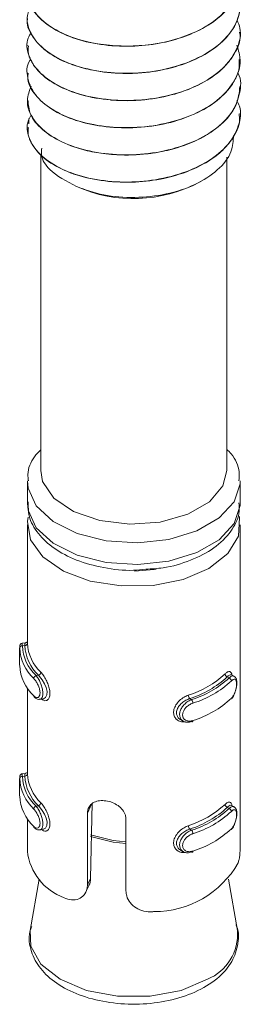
# Model space of a CAD drawing. Header units: millimetres. Extents: x -336 to 487, y -1247 to -28.
# Tile 2 of 49: x -220 to -211, y -1247 to -1210. Entities that reach past the tile are written whole.
import ezdxf

# ---------------------------------------------------------------- set-up
doc = ezdxf.new("R2010")
doc.units = ezdxf.units.MM

msp = doc.modelspace()

# ---------------------------------------------------------------- linework, layer by layer
at = {"color": 7, "linetype": 'Continuous', "lineweight": 15}
for p, q in [((-211.37, -1210.714), (-211.37, -1210.707)), ((-219.37, -1211.217), (-219.37, -1211.225)), ((-211.37, -1211.735), (-211.37, -1211.727)), ((-219.37, -1212.238), (-219.37, -1212.246)), ((-211.37, -1212.756), (-211.37, -1212.748)), ((-219.37, -1213.258), (-219.37, -1213.266)), ((-219.321, -1213.951), (-219.321, -1214.148)), ((-211.37, -1213.777), (-211.37, -1213.769)), ((-219.37, -1214.279), (-219.37, -1214.287)), ((-218.87, -1215.288), (-218.87, -1227.167)), ((-211.87, -1227.167), (-211.87, -1215.408)), ((-212.894, -1216.345), (-212.78, -1216.279)), ((-219.37, -1227.575), (-219.37, -1228.392)), ((-211.37, -1228.392), (-211.37, -1227.575)), ((-219.37, -1229.208), (-219.37, -1233.626)), ((-211.37, -1241.197), (-211.37, -1229.208)), ((-219.444, -1233.635), (-219.569, -1233.654)), ((-219.66, -1233.827), (-219.66, -1234.478)), ((-211.596, -1234.893), (-211.694, -1234.836)), ((-219.37, -1235.342), (-219.37, -1238.526)), ((-218.898, -1235.757), (-218.773, -1235.738)), ((-213.608, -1236.519), (-213.51, -1236.575)), ((-219.66, -1238.727), (-219.66, -1239.378)), ((-219.444, -1238.535), (-219.569, -1238.554)), ((-216.936, -1239.651), (-216.998, -1242.476)), ((-211.596, -1239.793), (-211.694, -1239.736)), ((-219.37, -1240.242), (-219.37, -1241.458)), ((-217.112, -1242.72), (-217.112, -1240.03)), ((-215.663, -1240.254), (-215.663, -1242.944)), ((-218.898, -1240.657), (-218.773, -1240.638)), ((-213.608, -1241.418), (-213.51, -1241.475)), ((-218.93, -1242.511), (-219.269, -1244.439)), ((-211.472, -1244.439), (-211.811, -1242.511)), ((-217.167, -1242.983), (-217.06, -1242.754))]:
    msp.add_line(p, q, dxfattribs=at)
at = {"color": 7, "linetype": 'Continuous', "lineweight": 0}
for p, q in [((-219.369, -1233.626), (-219.37, -1233.654)), ((-219.47, -1233.736), (-219.56, -1233.75)), ((-218.952, -1234.851), (-219.042, -1234.865)), ((-211.852, -1234.915), (-211.785, -1234.953)), ((-213.266, -1235.731), (-213.2, -1235.769)), ((-219.47, -1238.636), (-219.56, -1238.65)), ((-219.369, -1238.526), (-219.37, -1238.554)), ((-218.952, -1239.751), (-219.042, -1239.765)), ((-217.112, -1240.03), (-216.957, -1239.697)), ((-211.852, -1239.814), (-211.785, -1239.853)), ((-213.266, -1240.631), (-213.2, -1240.669)), ((-217.112, -1242.72), (-216.998, -1242.476))]:
    msp.add_line(p, q, dxfattribs=at)
at = {"color": 7, "linetype": 'Continuous', "lineweight": 15, "flags": 128}
for points in [[(-211.87, -1227.167), (-212.016, -1227.743), (-212.522, -1228.341), (-213.336, -1228.811), (-214.372, -1229.103), (-215.515, -1229.185), (-216.642, -1229.049), (-217.632, -1228.708), (-218.377, -1228.201), (-218.796, -1227.581), (-218.87, -1227.167)], [(-211.41, -1228.886), (-211.399, -1228.933), (-211.436, -1229.627), (-211.829, -1230.282), (-212.542, -1230.841), (-213.51, -1231.252), (-214.646, -1231.479), (-215.847, -1231.501), (-217.005, -1231.315), (-218.016, -1230.94), (-218.788, -1230.408), (-219.251, -1229.768), (-219.364, -1229.077), (-219.339, -1228.918)], [(-214.524, -1230.87), (-214.597, -1230.881), (-215.339, -1230.94)], [(-218.773, -1235.736), (-218.766, -1235.737), (-218.684, -1235.688), (-218.636, -1235.588), (-218.631, -1235.458), (-218.662, -1235.317), (-218.723, -1235.17), (-218.808, -1235.024), (-218.908, -1234.896), (-218.952, -1234.851), (-218.952, -1234.851), (-218.952, -1234.851)], [(-211.696, -1234.839), (-211.74, -1234.832), (-211.814, -1234.878), (-211.851, -1234.915), (-211.852, -1234.915), (-211.852, -1234.915)], [(-213.2, -1236.586), (-213.19, -1236.594), (-213.18, -1236.598), (-213.172, -1236.6), (-213.164, -1236.597), (-213.158, -1236.591), (-213.153, -1236.581), (-213.15, -1236.569), (-213.149, -1236.554)], [(-218.773, -1240.636), (-218.766, -1240.636), (-218.684, -1240.588), (-218.636, -1240.487), (-218.631, -1240.358), (-218.662, -1240.217), (-218.723, -1240.07), (-218.808, -1239.924), (-218.908, -1239.796), (-218.952, -1239.751), (-218.952, -1239.751), (-218.952, -1239.751)], [(-211.696, -1239.739), (-211.74, -1239.732), (-211.814, -1239.777), (-211.851, -1239.814), (-211.852, -1239.814), (-211.852, -1239.814)], [(-213.2, -1241.485), (-213.19, -1241.494), (-213.18, -1241.498), (-213.172, -1241.499), (-213.164, -1241.497), (-213.158, -1241.491), (-213.153, -1241.481), (-213.15, -1241.469), (-213.149, -1241.454)]]:
    msp.add_lwpolyline(points, dxfattribs=at)
at = {"color": 7, "linetype": 'Continuous', "lineweight": 0, "flags": 128}
for points in [[(-211.37, -1227.558), (-211.373, -1227.661), (-211.595, -1228.338), (-212.152, -1228.946), (-212.995, -1229.433), (-214.049, -1229.754), (-215.221, -1229.882), (-216.405, -1229.805), (-217.498, -1229.53), (-218.402, -1229.081), (-219.036, -1228.498), (-219.345, -1227.834), (-219.37, -1227.559)], [(-219.37, -1228.392), (-219.345, -1228.65), (-219.036, -1229.315), (-218.402, -1229.898), (-217.498, -1230.347), (-216.405, -1230.622), (-215.221, -1230.699), (-214.049, -1230.571), (-212.995, -1230.249), (-212.152, -1229.763), (-211.595, -1229.154), (-211.373, -1228.478), (-211.37, -1228.392)], [(-219.568, -1233.661), (-219.568, -1233.661), (-219.563, -1233.719), (-219.56, -1233.75), (-219.56, -1233.75), (-219.56, -1233.75)], [(-219.568, -1238.561), (-219.568, -1238.561), (-219.563, -1238.619), (-219.56, -1238.65), (-219.56, -1238.65), (-219.56, -1238.65)], [(-215.663, -1241.171), (-216.148, -1241.12), (-216.995, -1240.904)], [(-216.993, -1240.844), (-216.147, -1241.06), (-215.663, -1241.111)], [(-219.269, -1244.439), (-219.24, -1245.021), (-218.862, -1245.694), (-218.141, -1246.266), (-217.149, -1246.682), (-215.983, -1246.901), (-214.757, -1246.901), (-213.591, -1246.682), (-212.599, -1246.266)]]:
    msp.add_lwpolyline(points, dxfattribs=at)
at = {"color": 7, "linetype": 'Continuous', "lineweight": 15}
for centre, radius, start, end in [((-215.38, -1211.62), 5.339, 246.3547, 297.7496), ((-217.73, -1233.554), 1.643, 183.5008, 226.3071), ((-218.015, -1233.764), 1.646, 182.3912, 227.4161), ((-217.956, -1233.683), 1.605, 182.3952, 227.4135), ((-217.789, -1233.634), 1.684, 183.4961, 226.3104), ((-218.015, -1234.417), 1.646, 182.3912, 227.4161), ((-214.456, -1232.033), 3.743, 287.7062, 312.2762), ((-214.433, -1232.076), 3.837, 287.7058, 312.2766), ((-214.269, -1232.282), 3.647, 287.0547, 312.9277), ((-214.246, -1232.325), 3.74, 287.0546, 312.9277), ((-219.073, -1235.631), 0.0566, 177.5769, 227.8092), ((-214.246, -1232.978), 3.74, 287.0546, 312.9277), ((-218.015, -1238.663), 1.646, 182.3912, 227.4161), ((-217.956, -1238.583), 1.605, 182.3952, 227.4135), ((-217.789, -1238.534), 1.684, 183.4961, 226.3104), ((-217.73, -1238.453), 1.643, 183.5008, 226.3071), ((-218.015, -1239.317), 1.646, 182.3912, 227.4161), ((-214.456, -1236.933), 3.743, 287.7062, 312.2762), ((-214.433, -1236.975), 3.837, 287.7058, 312.2766), ((-214.269, -1237.182), 3.647, 287.0547, 312.9277), ((-214.246, -1237.224), 3.74, 287.0546, 312.9277), ((-219.073, -1240.531), 0.0565, 177.5672, 227.8245), ((-214.246, -1237.878), 3.74, 287.0546, 312.9277), ((-217.262, -1241.208), 2.123, 186.7641, 249.8974), ((-214.589, -1240.104), 3.62, 269.6521, 330.3302)]:
    msp.add_arc(centre, radius, start, end, dxfattribs=at)
at = {"color": 7, "linetype": 'Continuous', "lineweight": 0}
for centre, radius, start, end in [((-219.462, -1233.644), 0.0932, 265.4494, 353.6392), ((-219.568, -1233.842), 0.0924, 84.9227, 173.6519), ((-218.99, -1234.732), 0.126, 287.5859, 355.372), ((-211.809, -1234.793), 0.128, 184.4207, 250.8503), ((-219.003, -1234.986), 0.127, 108.2502, 175.4448), ((-211.826, -1235.073), 0.127, 4.515, 71.5169), ((-213.115, -1235.596), 0.203, 181.0259, 221.7181), ((-213.356, -1235.904), 0.207, 0.9678, 40.7983), ((-219.568, -1238.742), 0.0924, 84.9146, 173.66), ((-219.462, -1238.543), 0.0932, 265.4548, 353.6379), ((-219.003, -1239.886), 0.127, 108.2435, 175.4514), ((-218.99, -1239.631), 0.126, 287.5905, 355.3705), ((-211.809, -1239.693), 0.128, 184.4221, 250.8458), ((-211.826, -1239.973), 0.127, 4.5084, 71.5235), ((-213.114, -1240.496), 0.203, 181.0273, 221.715), ((-213.356, -1240.804), 0.207, 0.9635, 40.8027), ((-213.295, -1244.575), 1.828, 292.3625, 4.2828)]:
    msp.add_arc(centre, radius, start, end, dxfattribs=at)
at = {"color": 7, "linetype": 'Continuous', "lineweight": 15}
for points, knots in [([(-211.505, -1208.24), (-211.458, -1208.322), (-211.211, -1208.758), (-211.571, -1209.624), (-212.585, -1210.573), (-214.23, -1211.173), (-216.093, -1211.3), (-217.62, -1210.993), (-218.635, -1210.465), (-219.201, -1209.892), (-219.44, -1209.27), (-219.306, -1208.872), (-219.244, -1208.688)], [0, 0, 0, 0, 0.029921, 0.157416, 0.285073, 0.413662, 0.540658, 0.669658, 0.754249, 0.84069, 0.926367, 1, 1, 1, 1]), ([(-219.335, -1209.184), (-219.343, -1209.266), (-219.375, -1209.594), (-219.05, -1210.092), (-218.406, -1210.612), (-217.555, -1210.994), (-216.494, -1211.223), (-215.358, -1211.266), (-214.345, -1211.141), (-213.618, -1210.941), (-212.928, -1210.67), (-212.427, -1210.381), (-211.965, -1209.993), (-211.606, -1209.564), (-211.361, -1209.087), (-211.399, -1208.761), (-211.409, -1208.674)], [0, 0, 0, 0, 0.0365386, 0.1458904, 0.2276224, 0.3174125, 0.4109363, 0.5028338, 0.5881982, 0.653014, 0.6890516, 0.78046, 0.8124777, 0.8737359, 0.9659823, 1, 1, 1, 1]), ([(-211.491, -1209.173), (-211.462, -1209.229), (-211.307, -1209.52), (-211.38, -1210.09), (-211.733, -1210.811), (-212.449, -1211.438), (-213.423, -1211.916), (-214.574, -1212.209), (-215.8, -1212.288), (-216.986, -1212.158), (-218.024, -1211.832), (-218.825, -1211.339), (-219.294, -1210.744), (-219.44, -1210.157), (-219.274, -1209.813), (-219.208, -1209.676)], [0, 0, 0, 0, 0.0198, 0.102927, 0.187917, 0.271984, 0.355706, 0.440793, 0.523985, 0.608721, 0.693245, 0.776575, 0.8617, 0.945164, 1, 1, 1, 1]), ([(-219.367, -1210.204), (-219.368, -1210.208), (-219.423, -1210.421), (-219.245, -1210.793), (-218.964, -1211.161), (-218.767, -1211.333), (-218.707, -1211.382), (-218.476, -1211.564), (-218.115, -1211.772), (-217.495, -1212.006), (-216.805, -1212.188), (-216.167, -1212.253), (-215.776, -1212.262), (-215.762, -1212.262), (-215.713, -1212.263), (-215.528, -1212.264), (-215.159, -1212.252), (-214.788, -1212.213), (-214.483, -1212.165), (-214.103, -1212.095), (-213.412, -1211.907), (-212.553, -1211.508), (-211.834, -1210.926), (-211.537, -1210.445), (-211.435, -1210.138), (-211.384, -1209.96), (-211.386, -1209.803), (-211.388, -1209.694)], [0, 0, 0, 0, 0.0017555, 0.0958236, 0.1632232, 0.1815069, 0.1867805, 0.1894749, 0.280816, 0.3127196, 0.3740357, 0.4670727, 0.4674243, 0.4681103, 0.4704778, 0.4792072, 0.5126273, 0.5586522, 0.5681467, 0.586937, 0.6522977, 0.7445788, 0.8364764, 0.9299778, 0.9392602, 0.9576523, 1, 1, 1, 1]), ([(-211.482, -1210.258), (-211.441, -1210.359), (-211.3, -1210.701), (-211.442, -1211.312), (-211.896, -1212.014), (-212.69, -1212.604), (-213.721, -1213.036), (-214.905, -1213.273), (-216.132, -1213.293), (-217.286, -1213.11), (-218.267, -1212.733), (-218.991, -1212.206), (-219.357, -1211.59), (-219.432, -1211.067), (-219.265, -1210.797), (-219.222, -1210.728)], [0, 0, 0, 0, 0.0355237, 0.1198869, 0.2059916, 0.2903254, 0.3757542, 0.4615117, 0.5456334, 0.6316773, 0.7164407, 0.8013868, 0.8873815, 0.9714684, 1, 1, 1, 1]), ([(-219.332, -1211.224), (-219.34, -1211.357), (-219.349, -1211.491), (-219.301, -1211.623), (-219.3, -1211.627), (-219.294, -1211.642), (-219.274, -1211.694), (-219.185, -1211.894), (-218.912, -1212.268), (-218.285, -1212.728), (-217.354, -1213.096), (-216.605, -1213.228), (-216.187, -1213.263), (-216.075, -1213.271), (-215.711, -1213.291), (-214.973, -1213.276), (-213.939, -1213.102), (-212.912, -1212.726), (-212.336, -1212.354), (-212.046, -1212.097), (-211.834, -1211.891), (-211.533, -1211.472), (-211.333, -1211.026), (-211.385, -1210.752), (-211.392, -1210.716)], [0, 0, 0, 0, 0.05896, 0.05921, 0.059635, 0.061003, 0.065812, 0.08373, 0.152633, 0.244946, 0.336898, 0.430441, 0.433764, 0.439418, 0.457714, 0.522164, 0.614988, 0.707268, 0.799542, 0.808971, 0.827729, 0.89313, 0.985737, 1, 1, 1, 1]), ([(-211.492, -1211.203), (-211.434, -1211.396), (-211.302, -1211.834), (-211.529, -1212.531), (-212.083, -1213.209), (-212.95, -1213.759), (-214.032, -1214.142), (-215.238, -1214.32), (-216.457, -1214.284), (-217.574, -1214.046), (-218.491, -1213.623), (-219.133, -1213.066), (-219.392, -1212.435), (-219.416, -1211.966), (-219.26, -1211.756), (-219.251, -1211.743)], [0, 0, 0, 0, 0.065985, 0.150332, 0.235544, 0.318899, 0.404073, 0.488509, 0.572341, 0.657689, 0.741166, 0.826051, 0.910912, 0.994404, 1, 1, 1, 1]), ([(-219.336, -1212.247), (-219.346, -1212.305), (-219.391, -1212.563), (-219.141, -1213.024), (-218.584, -1213.573), (-217.725, -1213.999), (-216.681, -1214.257), (-215.552, -1214.336), (-214.381, -1214.223), (-213.296, -1213.914), (-212.384, -1213.441), (-211.798, -1212.905), (-211.53, -1212.45), (-211.389, -1212.085), (-211.403, -1211.866), (-211.411, -1211.735)], [0, 0, 0, 0, 0.025798, 0.115281, 0.208147, 0.306173, 0.39326, 0.485893, 0.577628, 0.671223, 0.762978, 0.855588, 0.915624, 0.949241, 1, 1, 1, 1]), ([(-211.461, -1212.243), (-211.456, -1212.251), (-211.314, -1212.491), (-211.357, -1213.014), (-211.634, -1213.744), (-212.295, -1214.395), (-213.225, -1214.902), (-214.351, -1215.233), (-215.572, -1215.352), (-216.775, -1215.26), (-217.846, -1214.969), (-218.698, -1214.503), (-219.234, -1213.923), (-219.443, -1213.303), (-219.292, -1212.913), (-219.224, -1212.736)], [0, 0, 0, 0, 0.002869, 0.08617, 0.171005, 0.255643, 0.339073, 0.424304, 0.50788, 0.592331, 0.677298, 0.760541, 0.845678, 0.929731, 1, 1, 1, 1]), ([(-219.349, -1213.265), (-219.334, -1213.442), (-219.302, -1213.83), (-218.849, -1214.377), (-218.113, -1214.858), (-217.255, -1215.152), (-216.523, -1215.278), (-215.767, -1215.34), (-215.19, -1215.323), (-214.691, -1215.26), (-214.308, -1215.201), (-213.606, -1215.036), (-212.817, -1214.707), (-212.311, -1214.369), (-212.086, -1214.175), (-211.807, -1213.911), (-211.457, -1213.451), (-211.404, -1212.982), (-211.378, -1212.756)], [0, 0, 0, 0, 0.078164, 0.171711, 0.263405, 0.355976, 0.415799, 0.449574, 0.540867, 0.551359, 0.570447, 0.634316, 0.727147, 0.791114, 0.809519, 0.818844, 0.912369, 1, 1, 1, 1]), ([(-211.489, -1213.278), (-211.454, -1213.347), (-211.303, -1213.654), (-211.397, -1214.237), (-211.782, -1214.952), (-212.523, -1215.568), (-213.516, -1216.032), (-214.678, -1216.307), (-215.905, -1216.368), (-217.082, -1216.221), (-218.103, -1215.878), (-218.88, -1215.375), (-219.316, -1214.772), (-219.439, -1214.222), (-219.28, -1213.916), (-219.229, -1213.816)], [0, 0, 0, 0, 0.024755, 0.108754, 0.194674, 0.279328, 0.364144, 0.450019, 0.533989, 0.619713, 0.704884, 0.78921, 0.875188, 0.959335, 1, 1, 1, 1]), ([(-219.329, -1214.288), (-219.343, -1214.381), (-219.359, -1214.498), (-219.312, -1214.655), (-219.239, -1214.86), (-219.004, -1215.234), (-218.501, -1215.65), (-217.966, -1215.912), (-217.656, -1216.027), (-217.231, -1216.168), (-216.475, -1216.329), (-215.332, -1216.37), (-214.172, -1216.222), (-213.108, -1215.881), (-212.415, -1215.477), (-211.956, -1215.088), (-211.6, -1214.658), (-211.358, -1214.183), (-211.398, -1213.862), (-211.408, -1213.778)], [0, 0, 0, 0, 0.041313, 0.0517433, 0.0708136, 0.1347813, 0.2276181, 0.2910263, 0.3095812, 0.3193385, 0.4128469, 0.5049096, 0.591418, 0.6906163, 0.7819893, 0.8136352, 0.8752763, 0.9674976, 1, 1, 1, 1]), ([(-217.521, -1216.511), (-217.192, -1216.629), (-216.532, -1216.865), (-215.33, -1216.953), (-214.127, -1216.822), (-213.027, -1216.461), (-212.177, -1215.905), (-211.651, -1215.251), (-211.628, -1214.793), (-211.618, -1214.587)], [0, 0, 0, 0, 0.143668, 0.287338, 0.431017, 0.578708, 0.726345, 0.876673, 1, 1, 1, 1]), ([(-217.521, -1216.511), (-217.896, -1216.312), (-218.521, -1215.98), (-218.863, -1215.43), (-218.839, -1215.152), (-218.831, -1215.064)], [0, 0, 0, 0, 0.5059569, 0.8432208, 1, 1, 1, 1]), ([(-218.87, -1226.393), (-218.952, -1226.477), (-219.211, -1226.741), (-219.377, -1227.162), (-219.342, -1227.473), (-219.334, -1227.553)], [0, 0, 0, 0, 0.255178, 0.809607, 1, 1, 1, 1]), ([(-211.413, -1227.557), (-211.405, -1227.444), (-211.382, -1227.09), (-211.569, -1226.67), (-211.814, -1226.43), (-211.87, -1226.375)], [0, 0, 0, 0, 0.266269, 0.830204, 1, 1, 1, 1]), ([(-219.336, -1228.342), (-219.338, -1228.521), (-219.342, -1228.942), (-218.986, -1229.552), (-218.384, -1230.116), (-217.538, -1230.561), (-216.511, -1230.838), (-215.598, -1230.945), (-215.075, -1230.889), (-214.921, -1230.873)], [0, 0, 0, 0, 0.113321, 0.266261, 0.423332, 0.589683, 0.759819, 0.929638, 1, 1, 1, 1]), ([(-214.921, -1230.873), (-214.702, -1230.86), (-214.106, -1230.826), (-213.209, -1230.558), (-212.317, -1230.099), (-211.709, -1229.496), (-211.383, -1228.889), (-211.405, -1228.514), (-211.413, -1228.376)], [0, 0, 0, 0, 0.116206, 0.315649, 0.517348, 0.722188, 0.897445, 1, 1, 1, 1]), ([(-219.57, -1233.654), (-219.581, -1233.658), (-219.602, -1233.663), (-219.625, -1233.682), (-219.64, -1233.702), (-219.649, -1233.72), (-219.654, -1233.737), (-219.658, -1233.763), (-219.661, -1233.79), (-219.659, -1233.824), (-219.658, -1233.834)], [0, 0, 0, 0, 0.102871, 0.188713, 0.264733, 0.334931, 0.41007, 0.52822, 0.858824, 1, 1, 1, 1]), ([(-219.385, -1233.601), (-219.388, -1233.605), (-219.396, -1233.615), (-219.417, -1233.63), (-219.437, -1233.632), (-219.444, -1233.633)], [0, 0, 0, 0, 0.207783, 0.69246, 1, 1, 1, 1]), ([(-219.369, -1233.651), (-219.37, -1233.623), (-219.371, -1233.596), (-219.369, -1233.588), (-219.369, -1233.588)], [0, 0, 0, 0, 0.993336, 1, 1, 1, 1]), ([(-211.937, -1234.803), (-211.921, -1234.789), (-211.87, -1234.742), (-211.793, -1234.705), (-211.725, -1234.723), (-211.687, -1234.773), (-211.679, -1234.831), (-211.676, -1234.847)], [0, 0, 0, 0, 0.123976, 0.398793, 0.659954, 0.906331, 1, 1, 1, 1]), ([(-211.713, -1235.749), (-211.698, -1235.736), (-211.648, -1235.69), (-211.58, -1235.56), (-211.523, -1235.39), (-211.493, -1235.217), (-211.494, -1235.064), (-211.52, -1234.952), (-211.578, -1234.911), (-211.596, -1234.897)], [0, 0, 0, 0, 0.073634, 0.254186, 0.417542, 0.570403, 0.733712, 0.915431, 1, 1, 1, 1]), ([(-219.107, -1235.67), (-219.094, -1235.685), (-219.054, -1235.728), (-218.976, -1235.765), (-218.919, -1235.755), (-218.9, -1235.752)], [0, 0, 0, 0, 0.256934, 0.759221, 1, 1, 1, 1]), ([(-213.266, -1235.731), (-213.266, -1235.731), (-213.314, -1235.745), (-213.418, -1235.79), (-213.566, -1235.892), (-213.689, -1236.024), (-213.759, -1236.17), (-213.768, -1236.31), (-213.719, -1236.425), (-213.66, -1236.496), (-213.613, -1236.513), (-213.607, -1236.516)], [0, 0, 0, 0, 0.000052, 0.135646, 0.286493, 0.438745, 0.584578, 0.719118, 0.847707, 0.980094, 1, 1, 1, 1]), ([(-213.2, -1236.586), (-213.2, -1236.586), (-213.249, -1236.605), (-213.351, -1236.624), (-213.488, -1236.598), (-213.591, -1236.52), (-213.646, -1236.403), (-213.648, -1236.268), (-213.602, -1236.128), (-213.515, -1235.993), (-213.394, -1235.874), (-213.282, -1235.803), (-213.216, -1235.775), (-213.2, -1235.769), (-213.2, -1235.769)], [0, 0, 0, 0, 0.000038, 0.112215, 0.22449, 0.337098, 0.445583, 0.54754, 0.646162, 0.746786, 0.852416, 0.963249, 0.999962, 1, 1, 1, 1]), ([(-219.385, -1238.501), (-219.388, -1238.504), (-219.396, -1238.515), (-219.417, -1238.53), (-219.437, -1238.532), (-219.444, -1238.533)], [0, 0, 0, 0, 0.207859, 0.692466, 1, 1, 1, 1]), ([(-219.369, -1238.551), (-219.37, -1238.523), (-219.371, -1238.495), (-219.369, -1238.488), (-219.369, -1238.488)], [0, 0, 0, 0, 0.993336, 1, 1, 1, 1]), ([(-219.57, -1238.554), (-219.581, -1238.557), (-219.602, -1238.563), (-219.625, -1238.582), (-219.64, -1238.602), (-219.649, -1238.62), (-219.654, -1238.637), (-219.658, -1238.663), (-219.661, -1238.69), (-219.659, -1238.724), (-219.658, -1238.734)], [0, 0, 0, 0, 0.102869, 0.188717, 0.264737, 0.334932, 0.410071, 0.528222, 0.858824, 1, 1, 1, 1]), ([(-217.112, -1240.03), (-217.108, -1239.987), (-217.101, -1239.879), (-217.022, -1239.731), (-216.87, -1239.612), (-216.661, -1239.553), (-216.42, -1239.557), (-216.175, -1239.621), (-215.953, -1239.739), (-215.779, -1239.903), (-215.678, -1240.082), (-215.667, -1240.203), (-215.663, -1240.254)], [0, 0, 0, 0, 0.067542, 0.172851, 0.279381, 0.387324, 0.494687, 0.600408, 0.705958, 0.813029, 0.92104, 1, 1, 1, 1]), ([(-211.937, -1239.703), (-211.921, -1239.689), (-211.87, -1239.642), (-211.793, -1239.605), (-211.725, -1239.623), (-211.687, -1239.673), (-211.679, -1239.731), (-211.676, -1239.747)], [0, 0, 0, 0, 0.123976, 0.398797, 0.659953, 0.906331, 1, 1, 1, 1]), ([(-211.713, -1240.649), (-211.698, -1240.636), (-211.648, -1240.59), (-211.58, -1240.46), (-211.523, -1240.289), (-211.493, -1240.117), (-211.494, -1239.963), (-211.52, -1239.851), (-211.578, -1239.81), (-211.596, -1239.797)], [0, 0, 0, 0, 0.073633, 0.254188, 0.417543, 0.570398, 0.733706, 0.915431, 1, 1, 1, 1]), ([(-219.107, -1240.57), (-219.094, -1240.584), (-219.054, -1240.628), (-218.976, -1240.665), (-218.919, -1240.655), (-218.9, -1240.652)], [0, 0, 0, 0, 0.256937, 0.759229, 1, 1, 1, 1]), ([(-213.266, -1240.631), (-213.266, -1240.631), (-213.314, -1240.645), (-213.418, -1240.69), (-213.566, -1240.791), (-213.689, -1240.924), (-213.759, -1241.07), (-213.768, -1241.21), (-213.719, -1241.325), (-213.66, -1241.395), (-213.613, -1241.413), (-213.607, -1241.416)], [0, 0, 0, 0, 0.000052, 0.135647, 0.286494, 0.438742, 0.584576, 0.719116, 0.847712, 0.980094, 1, 1, 1, 1]), ([(-213.2, -1241.485), (-213.2, -1241.485), (-213.249, -1241.505), (-213.351, -1241.524), (-213.488, -1241.498), (-213.591, -1241.42), (-213.646, -1241.303), (-213.648, -1241.167), (-213.602, -1241.028), (-213.515, -1240.893), (-213.394, -1240.773), (-213.282, -1240.703), (-213.216, -1240.675), (-213.2, -1240.669), (-213.2, -1240.669)], [0, 0, 0, 0, 0.000038, 0.112214, 0.224492, 0.337097, 0.445585, 0.547542, 0.646164, 0.746788, 0.852417, 0.96325, 0.999962, 1, 1, 1, 1]), ([(-211.443, -1241.896), (-211.431, -1241.854), (-211.396, -1241.73), (-211.372, -1241.49), (-211.372, -1241.277), (-211.372, -1241.197)], [0, 0, 0, 0, 0.2441384, 0.7142394, 1, 1, 1, 1]), ([(-216.998, -1242.476), (-217.003, -1242.572), (-217.007, -1242.675), (-217.06, -1242.747), (-217.063, -1242.752)], [0, 0, 0, 0, 0.930773, 1, 1, 1, 1]), ([(-217.992, -1243.202), (-217.897, -1243.238), (-217.706, -1243.311), (-217.433, -1243.266), (-217.229, -1243.116), (-217.126, -1242.918), (-217.115, -1242.775), (-217.112, -1242.72)], [0, 0, 0, 0, 0.227114, 0.454907, 0.66725, 0.872122, 1, 1, 1, 1]), ([(-215.663, -1242.944), (-215.657, -1243.009), (-215.643, -1243.164), (-215.517, -1243.397), (-215.29, -1243.6), (-214.99, -1243.721), (-214.753, -1243.739), (-214.626, -1243.726), (-214.611, -1243.725)], [0, 0, 0, 0, 0.147077, 0.351354, 0.5553, 0.760036, 0.971364, 1, 1, 1, 1]), ([(-219.205, -1244.288), (-219.231, -1244.354), (-219.353, -1244.651), (-219.258, -1245.228), (-218.907, -1245.89), (-218.287, -1246.445), (-217.443, -1246.876), (-216.414, -1247.148), (-215.295, -1247.232), (-214.18, -1247.122), (-213.154, -1246.821), (-212.298, -1246.342), (-211.704, -1245.726), (-211.435, -1245.014), (-211.399, -1244.484), (-211.525, -1244.243), (-211.534, -1244.226)], [0, 0, 0, 0, 0.021899, 0.099895, 0.175165, 0.252671, 0.334813, 0.418724, 0.50247, 0.586245, 0.670504, 0.755808, 0.842455, 0.915852, 0.994245, 1, 1, 1, 1])]:
    msp.add_open_spline(points, degree=3, knots=knots, dxfattribs=at)
at = {"color": 7, "linetype": 'Continuous', "lineweight": 0}
for points, knots in [([(-219.47, -1233.736), (-219.47, -1233.736), (-219.478, -1233.705), (-219.457, -1233.651), (-219.448, -1233.642), (-219.443, -1233.637)], [0, 0, 0, 0, 0.000152, 0.493095, 1, 1, 1, 1]), ([(-218.865, -1234.742), (-218.849, -1234.759), (-218.799, -1234.814), (-218.712, -1234.94), (-218.62, -1235.117), (-218.553, -1235.299), (-218.519, -1235.475), (-218.525, -1235.635), (-218.576, -1235.756), (-218.663, -1235.813), (-218.755, -1235.809), (-218.81, -1235.763), (-218.83, -1235.747)], [0, 0, 0, 0, 0.0518424, 0.1667559, 0.2759627, 0.3789831, 0.4803679, 0.5869228, 0.7014208, 0.8190853, 0.9343031, 1, 1, 1, 1]), ([(-219.129, -1235.629), (-219.121, -1235.637), (-219.088, -1235.667), (-219.031, -1235.696), (-218.966, -1235.689), (-218.919, -1235.643), (-218.893, -1235.562), (-218.894, -1235.452), (-218.925, -1235.32), (-218.981, -1235.185), (-219.054, -1235.061), (-219.104, -1235.004), (-219.129, -1234.976)], [0, 0, 0, 0, 0.03728, 0.149823, 0.256279, 0.356423, 0.453447, 0.553207, 0.659996, 0.77242, 0.885919, 1, 1, 1, 1]), ([(-219.042, -1234.865), (-219.042, -1234.865), (-219.024, -1234.898), (-218.955, -1234.973), (-218.882, -1235.126), (-218.82, -1235.295), (-218.787, -1235.459), (-218.786, -1235.597), (-218.814, -1235.695), (-218.854, -1235.749), (-218.888, -1235.75), (-218.899, -1235.751)], [0, 0, 0, 0, 0.000051, 0.140825, 0.281724, 0.423044, 0.559193, 0.687146, 0.810913, 0.937188, 1, 1, 1, 1]), ([(-211.785, -1234.953), (-211.785, -1234.953), (-211.752, -1234.924), (-211.691, -1234.885), (-211.626, -1234.87), (-211.603, -1234.894), (-211.598, -1234.899)], [0, 0, 0, 0, 0.0001499, 0.4404766, 0.8811999, 1, 1, 1, 1]), ([(-211.699, -1235.717), (-211.691, -1235.708), (-211.659, -1235.674), (-211.607, -1235.593), (-211.555, -1235.47), (-211.52, -1235.341), (-211.502, -1235.217), (-211.502, -1235.108), (-211.524, -1235.028), (-211.566, -1234.992), (-211.626, -1235), (-211.675, -1235.042), (-211.699, -1235.063)], [0, 0, 0, 0, 0.037272, 0.149829, 0.256276, 0.356421, 0.453446, 0.553207, 0.659998, 0.77243, 0.885909, 1, 1, 1, 1]), ([(-213.421, -1236.601), (-213.474, -1236.605), (-213.583, -1236.612), (-213.723, -1236.55), (-213.825, -1236.446), (-213.876, -1236.306), (-213.867, -1236.14), (-213.79, -1235.963), (-213.654, -1235.801), (-213.488, -1235.671), (-213.372, -1235.623), (-213.317, -1235.6)], [0, 0, 0, 0, 0.103515, 0.215937, 0.321997, 0.426369, 0.536068, 0.653941, 0.775075, 0.893689, 1, 1, 1, 1]), ([(-213.149, -1235.9), (-213.163, -1235.906), (-213.22, -1235.926), (-213.316, -1235.981), (-213.421, -1236.074), (-213.496, -1236.18), (-213.536, -1236.291), (-213.535, -1236.401), (-213.487, -1236.495), (-213.397, -1236.559), (-213.279, -1236.584), (-213.193, -1236.564), (-213.149, -1236.554)], [0, 0, 0, 0, 0.037272, 0.14983, 0.256278, 0.356424, 0.453449, 0.55321, 0.659997, 0.772429, 0.885931, 1, 1, 1, 1]), ([(-219.47, -1238.636), (-219.47, -1238.636), (-219.478, -1238.605), (-219.457, -1238.551), (-219.448, -1238.542), (-219.443, -1238.537)], [0, 0, 0, 0, 0.0001523, 0.4930997, 1, 1, 1, 1]), ([(-219.129, -1240.529), (-219.121, -1240.537), (-219.088, -1240.567), (-219.031, -1240.595), (-218.966, -1240.589), (-218.919, -1240.542), (-218.893, -1240.462), (-218.894, -1240.352), (-218.925, -1240.22), (-218.981, -1240.085), (-219.054, -1239.961), (-219.104, -1239.904), (-219.129, -1239.876)], [0, 0, 0, 0, 0.037281, 0.149824, 0.256281, 0.356425, 0.453449, 0.55321, 0.659993, 0.772417, 0.88592, 1, 1, 1, 1]), ([(-219.042, -1239.765), (-219.042, -1239.765), (-219.024, -1239.798), (-218.955, -1239.873), (-218.882, -1240.026), (-218.82, -1240.195), (-218.787, -1240.359), (-218.786, -1240.497), (-218.814, -1240.595), (-218.854, -1240.649), (-218.888, -1240.65), (-218.899, -1240.65)], [0, 0, 0, 0, 0.000051, 0.140826, 0.281722, 0.423046, 0.559189, 0.687142, 0.81091, 0.937184, 1, 1, 1, 1]), ([(-218.865, -1239.642), (-218.849, -1239.659), (-218.799, -1239.714), (-218.712, -1239.84), (-218.62, -1240.017), (-218.553, -1240.199), (-218.519, -1240.375), (-218.525, -1240.534), (-218.576, -1240.656), (-218.663, -1240.713), (-218.755, -1240.709), (-218.81, -1240.663), (-218.83, -1240.647)], [0, 0, 0, 0, 0.051842, 0.166757, 0.275962, 0.378982, 0.480367, 0.586926, 0.701424, 0.819085, 0.934303, 1, 1, 1, 1]), ([(-211.785, -1239.853), (-211.785, -1239.853), (-211.752, -1239.824), (-211.691, -1239.785), (-211.626, -1239.77), (-211.603, -1239.794), (-211.598, -1239.799)], [0, 0, 0, 0, 0.00015, 0.440481, 0.881199, 1, 1, 1, 1]), ([(-211.699, -1240.617), (-211.691, -1240.608), (-211.659, -1240.574), (-211.607, -1240.493), (-211.555, -1240.37), (-211.52, -1240.24), (-211.502, -1240.117), (-211.502, -1240.008), (-211.524, -1239.928), (-211.566, -1239.892), (-211.626, -1239.9), (-211.675, -1239.942), (-211.699, -1239.963)], [0, 0, 0, 0, 0.037272, 0.14983, 0.256278, 0.356423, 0.453448, 0.553209, 0.659995, 0.772427, 0.885909, 1, 1, 1, 1]), ([(-213.421, -1241.501), (-213.474, -1241.504), (-213.583, -1241.512), (-213.723, -1241.449), (-213.825, -1241.346), (-213.876, -1241.206), (-213.867, -1241.04), (-213.79, -1240.863), (-213.654, -1240.7), (-213.488, -1240.571), (-213.372, -1240.522), (-213.317, -1240.499)], [0, 0, 0, 0, 0.103514, 0.215938, 0.321998, 0.426371, 0.536065, 0.653938, 0.775075, 0.893689, 1, 1, 1, 1]), ([(-213.149, -1240.8), (-213.163, -1240.805), (-213.22, -1240.826), (-213.316, -1240.881), (-213.421, -1240.974), (-213.496, -1241.08), (-213.536, -1241.191), (-213.535, -1241.3), (-213.487, -1241.395), (-213.397, -1241.459), (-213.279, -1241.484), (-213.193, -1241.464), (-213.149, -1241.454)], [0, 0, 0, 0, 0.0372716, 0.1498293, 0.2562771, 0.3564222, 0.4534471, 0.5532081, 0.6599999, 0.7724316, 0.8859301, 1, 1, 1, 1])]:
    msp.add_open_spline(points, degree=3, knots=knots, dxfattribs=at)

doc.saveas('drawing.dxf')
